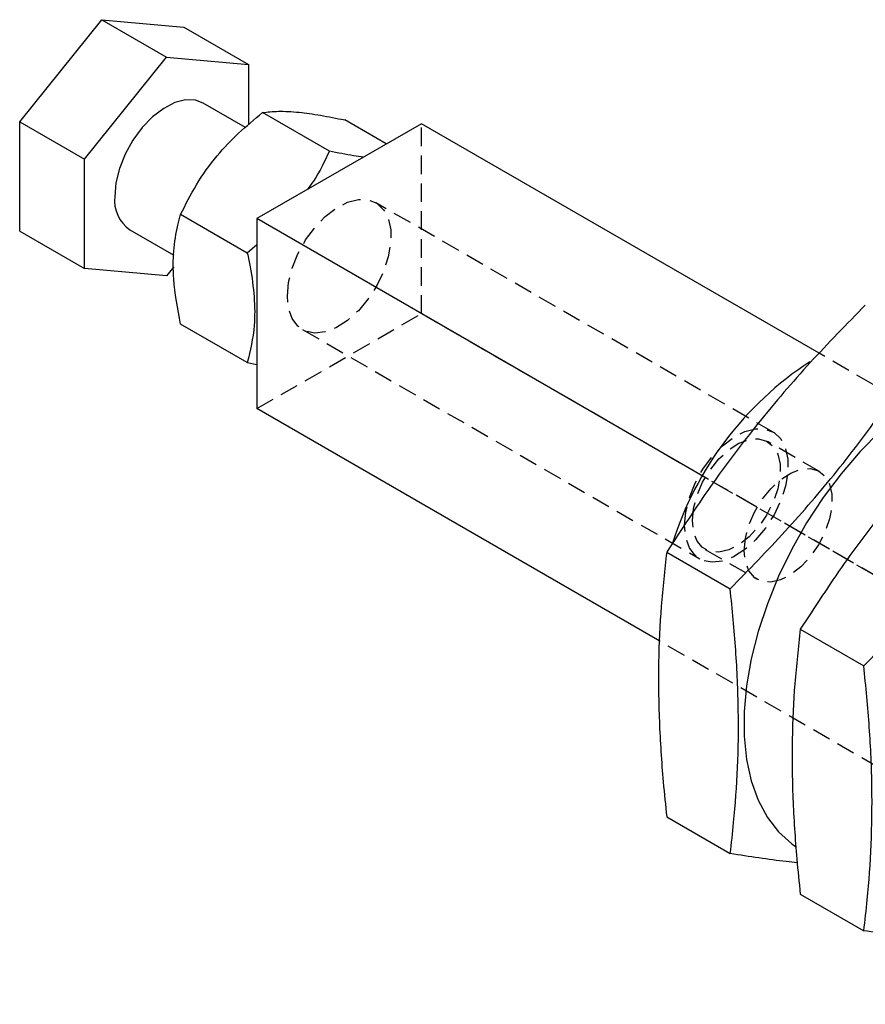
# Model space of a CAD drawing. Extents: x 101 to 797, y 38 to 582.
# Tile 23 of 25: x 502 to 617, y 372 to 506. Entities that reach past the tile are written whole.
import ezdxf

# ---------------------------------------------------------------- set-up
doc = ezdxf.new("R2010")
doc.units = 0
doc.header["$LTSCALE"] = 2
doc.linetypes.add('HIDDEN', pattern=[1.905, 1.27, -0.635])
doc.layers.get('0').update_dxf_attribs({"linetype": 'CONTINUOUS'})

msp = doc.modelspace()

# ---------------------------------------------------------------- linework, layer by layer
at = {"color": 7, "linetype": 'CONTINUOUS'}
for p, q in [((501.7657, 492.0632), (512.9615, 505.9907)), ((512.9615, 505.9907), (521.8004, 500.8882)), ((512.9615, 505.9907), (524.1574, 504.9897)), ((524.1574, 504.9897), (532.9962, 499.8871)), ((510.6045, 486.9607), (521.8004, 500.8882)), ((521.8004, 500.8882), (532.9962, 499.8871)), ((532.9962, 499.8871), (532.9962, 491.6549)), ((532.57, 491.2891), (526.8, 494.6201)), ((544.0304, 488.0551), (534.9257, 493.3111)), ((501.7657, 492.0632), (510.6045, 486.9607)), ((501.7657, 477.1346), (501.7657, 492.0632)), ((551.8043, 489.0294), (546.1215, 492.31)), ((556.5959, 491.7956), (534.1453, 478.8351)), ((610.8813, 460.4573), (556.5959, 491.7956)), ((510.6045, 472.032), (510.6045, 486.9607)), ((532.8346, 474.1275), (523.7298, 479.3836)), ((595.0028, 443.7028), (534.1453, 478.8351)), ((534.1453, 478.8351), (534.1453, 452.9099)), ((501.7657, 477.1346), (510.6045, 472.032)), ((516.8008, 477.2991), (522.8015, 473.8349)), ((534.1453, 475.2526), (532.8346, 474.1275)), ((521.8004, 471.031), (510.6045, 472.032)), ((522.7989, 472.2731), (521.8004, 471.031)), ((532.8346, 459.1989), (523.7298, 464.455)), ((532.8346, 459.1989), (534.1453, 458.9501)), ((588.8284, 421.3421), (534.1453, 452.9099)), ((590.0714, 433.3234), (598.7396, 428.3193)), ((608.3029, 422.7985), (616.9712, 417.7945)), ((590.0714, 397.1804), (598.7396, 392.1764)), ((608.3029, 386.6556), (616.9712, 381.6515))]:
    msp.add_line(p, q, dxfattribs=at)
at = {"color": 7, "linetype": 'HIDDEN'}
for p, q in [((556.5959, 465.8704), (556.5959, 491.7956)), ((604.5817, 449.7176), (550.3702, 481.0133)), ((534.1453, 452.9099), (556.5959, 465.8704)), ((697.428, 384.5698), (556.5959, 465.8704)), ((540.371, 463.6923), (594.5825, 432.3966)), ((697.428, 410.495), (610.8813, 460.4573)), ((610.9029, 444.3365), (603.8318, 448.4185)), ((674.9774, 397.5345), (595.0028, 443.7028)), ((595.3325, 433.6957), (602.4035, 429.6137)), ((674.9774, 371.6093), (588.8284, 421.3421))]:
    msp.add_line(p, q, dxfattribs=at)
at = {"color": 7, "linetype": 'CONTINUOUS', "flags": 128}
for points in [[(526.8, 494.6201), (525.7686, 495.0088), (524.4177, 495.056), (522.9444, 494.6778), (521.4176, 493.892), (519.9087, 492.7353), (518.4882, 491.2617), (517.2227, 489.5403), (516.1712, 487.6514), (515.3829, 485.6834), (514.8946, 483.7283), (514.7293, 481.8775)], [(619.2113, 449.8105), (616.4753, 447.0481), (613.8686, 444.02), (611.4229, 440.7629), (609.1677, 437.3164), (607.1306, 433.7222), (605.3362, 430.0241), (603.8063, 426.2669), (602.5595, 422.4961), (601.6109, 418.7577), (600.972, 415.0969), (600.6506, 411.5583), (600.6506, 408.1847), (600.972, 405.0171), (601.6109, 402.0939), (602.5595, 399.4507), (603.8063, 397.1196), (605.3362, 395.1287), (607.1306, 393.5024), (607.6428, 393.1384)]]:
    msp.add_lwpolyline(points, dxfattribs=at)
at = {"color": 7, "linetype": 'HIDDEN', "flags": 128}
for points in [[(538.2995, 468.2707), (538.4649, 470.1215), (538.9531, 472.0766), (539.7414, 474.0446), (540.7929, 475.9335), (542.0585, 477.6549), (543.4789, 479.1285), (544.9878, 480.2852), (546.5146, 481.071), (547.9879, 481.4492), (549.3388, 481.402), (550.5042, 480.9317), (551.4295, 480.0602), (552.0715, 478.8284), (552.4002, 477.2937), (552.4002, 475.528), (552.0715, 473.6139), (551.4295, 471.6408), (550.5042, 469.701), (549.3388, 467.8851), (547.9879, 466.2782), (546.5146, 464.9553), (544.9878, 463.9783), (543.4789, 463.3929), (542.0585, 463.2265), (540.7929, 463.4867), (539.7414, 464.1616), (538.9531, 465.2194), (538.4649, 466.6108), (538.2995, 468.2707)], [(592.5111, 436.9751), (592.6764, 438.8258), (593.1646, 440.7809), (593.9529, 442.7489), (595.0044, 444.6378), (596.27, 446.3593), (597.6904, 447.8328), (599.1993, 448.9896), (600.7261, 449.7754), (602.1994, 450.1535), (603.5503, 450.1063), (604.7157, 449.636), (605.641, 448.7646), (606.283, 447.5327), (606.6117, 445.9981), (606.6117, 444.2324), (606.283, 442.3183), (605.641, 440.3451), (604.7157, 438.4053), (603.5503, 436.5895), (602.1994, 434.9826), (600.7261, 433.6597), (599.1993, 432.6827), (597.6904, 432.0973), (596.27, 431.9308), (595.0044, 432.1911), (593.9529, 432.8659), (593.1646, 433.9238), (592.6764, 435.3152), (592.5111, 436.9751)], [(593.5717, 437.5874), (593.7337, 439.2815), (594.211, 441.0714), (594.9779, 442.8605), (595.993, 444.5524), (597.2015, 446.0558), (598.5384, 447.2898), (599.9316, 448.1877), (601.3059, 448.7013), (602.5873, 448.8027), (603.7067, 448.4866), (604.6038, 447.77), (605.2301, 446.6914), (605.5519, 445.3092), (605.5519, 443.6976), (605.2301, 441.9438), (604.6038, 440.1421), (603.7067, 438.3898), (602.5873, 436.7813), (601.3059, 435.4032), (599.9316, 434.33), (598.5384, 433.6195), (597.2015, 433.3099), (595.993, 433.4179), (594.9779, 433.9378), (594.211, 434.8415), (593.7337, 436.0803), (593.5717, 437.5874)], [(600.6428, 433.5053), (600.8048, 435.1995), (601.2821, 436.9894), (602.049, 438.7784), (603.064, 440.4703), (604.2726, 441.9738), (605.6095, 443.2077), (607.0027, 444.1057), (608.377, 444.6192), (609.6584, 444.7207), (610.7778, 444.4046), (611.6748, 443.6879), (612.3011, 442.6094), (612.623, 441.2271), (612.623, 439.6156), (612.3011, 437.8617), (611.6748, 436.0601), (610.7778, 434.3078), (609.6584, 432.6992), (608.377, 431.3212), (607.0027, 430.248), (605.6095, 429.5374), (604.2726, 429.2278), (603.064, 429.3359), (602.049, 429.8558), (601.2821, 430.7595), (600.8048, 431.9983), (600.6428, 433.5053)]]:
    msp.add_lwpolyline(points, dxfattribs=at)
at = {"color": 7, "linetype": 'CONTINUOUS'}
for centre, radius, start, end in [((519.6468, 481.3446), 4.9463, 173.814664, 234.87317), ((634.9196, 420.6612), 46.1953, 123.21692, 162.514979)]:
    msp.add_arc(centre, radius, start, end, dxfattribs=at)
for points, knots in [([(523.7298, 479.3836), (524.4127, 480.7591), (525.7933, 483.5401), (528.4904, 487.2843), (531.5864, 490.5646), (533.8058, 492.39), (534.9257, 493.3111)], [0, 0, 0, 0, 0.26460591, 0.53494973, 0.76534414, 1, 1, 1, 1]), ([(534.9257, 493.3111), (535.6086, 493.391), (536.9892, 493.5524), (539.6863, 493.4154), (542.7822, 492.9857), (545.0017, 492.5366), (546.1215, 492.31)], [0, 0, 0, 0, 0.26460577, 0.5349496, 0.7653441, 1, 1, 1, 1]), ([(544.0304, 488.0551), (543.3829, 486.6642), (542.5407, 484.8551), (541.3101, 483.1916), (541.0256, 482.807)], [0, 0, 0, 0, 0.768830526, 1, 1, 1, 1]), ([(548.6877, 487.2303), (548.2412, 487.2883), (546.8274, 487.4718), (545.1667, 487.8181), (544.0304, 488.0551)], [0, 0, 0, 0, 0.31585147, 1, 1, 1, 1]), ([(523.7298, 464.455), (523.3369, 466.5394), (522.6825, 470.0106), (522.7184, 474.4922), (523.168, 477.3431), (523.598, 478.9046), (523.7298, 479.3836)], [0, 0, 0, 0, 0.37723732, 0.62820899, 0.88596048, 1, 1, 1, 1]), ([(532.8346, 474.1275), (532.9664, 473.4963), (533.3889, 471.474), (533.8431, 468.1031), (533.8885, 463.5732), (533.2275, 460.8297), (532.8346, 459.1989)], [0, 0, 0, 0, 0.11404006, 0.36536117, 0.62276101, 1, 1, 1, 1]), ([(617.1771, 467.0427), (614.6409, 464.4464), (609.5693, 459.2545), (602.49, 450.9965), (595.9533, 442.3443), (592.0322, 436.3307), (590.0714, 433.3234)], [0, 0, 0, 0, 0.24764567, 0.49520951, 0.74756115, 1, 1, 1, 1]), ([(598.7396, 428.3193), (601.2759, 430.9157), (606.3475, 436.1075), (613.4268, 444.3655), (619.9634, 453.0178), (623.8845, 459.0313), (625.8454, 462.0386)], [0, 0, 0, 0, 0.2476457, 0.49520951, 0.74756115, 1, 1, 1, 1]), ([(635.4087, 456.5179), (632.8725, 453.9215), (627.8008, 448.7297), (620.7215, 440.4716), (614.1849, 431.8194), (610.2638, 425.8058), (608.3029, 422.7985)], [0, 0, 0, 0, 0.24764567, 0.49520951, 0.74756115, 1, 1, 1, 1]), ([(616.9712, 417.7945), (619.5074, 420.3908), (624.5791, 425.5826), (631.6584, 433.8407), (638.195, 442.4929), (642.1161, 448.5065), (644.077, 451.5138)], [0, 0, 0, 0, 0.2476457, 0.49520951, 0.74756115, 1, 1, 1, 1]), ([(590.0714, 433.3234), (589.7982, 430.8751), (589.252, 425.9791), (588.8904, 418.2799), (588.9948, 410.2647), (589.4528, 403.1781), (589.907, 398.7743), (590.0714, 397.1804)], [0, 0, 0, 0, 0.21715112, 0.43425076, 0.65460051, 0.87498931, 1, 1, 1, 1]), ([(598.7396, 392.1764), (598.904, 393.5804), (599.3538, 397.4225), (599.8091, 403.9012), (599.9234, 411.7494), (599.5701, 419.9024), (599.0165, 425.5135), (598.7396, 428.3193)], [0, 0, 0, 0, 0.12501062, 0.34207013, 0.55909222, 0.77951887, 1, 1, 1, 1]), ([(608.3029, 422.7985), (608.0298, 420.3502), (607.4836, 415.4542), (607.122, 407.755), (607.2264, 399.7399), (607.6844, 392.6532), (608.1386, 388.2494), (608.3029, 386.6556)], [0, 0, 0, 0, 0.21715113, 0.43425076, 0.65460052, 0.87498931, 1, 1, 1, 1]), ([(616.9712, 381.6515), (617.1356, 383.0556), (617.5854, 386.8976), (618.0407, 393.3764), (618.155, 401.2246), (617.8017, 409.3776), (617.2481, 414.9886), (616.9712, 417.7945)], [0, 0, 0, 0, 0.12501061, 0.342070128, 0.559092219, 0.779518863, 1, 1, 1, 1]), ([(607.8821, 390.9251), (607.389, 390.9776), (604.525, 391.2829), (601.3598, 391.7717), (598.7396, 392.1764)], [0, 0, 0, 0, 0.17220554, 1, 1, 1, 1]), ([(643.1451, 379.248), (641.5246, 379.2681), (637.9791, 379.3121), (631.8298, 379.7283), (624.7248, 380.5015), (619.556, 381.2681), (616.9712, 381.6515)], [0, 0, 0, 0, 0.216910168, 0.474587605, 0.737248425, 1, 1, 1, 1])]:
    msp.add_open_spline(points, degree=3, knots=knots, dxfattribs=at)

doc.saveas('drawing.dxf')
